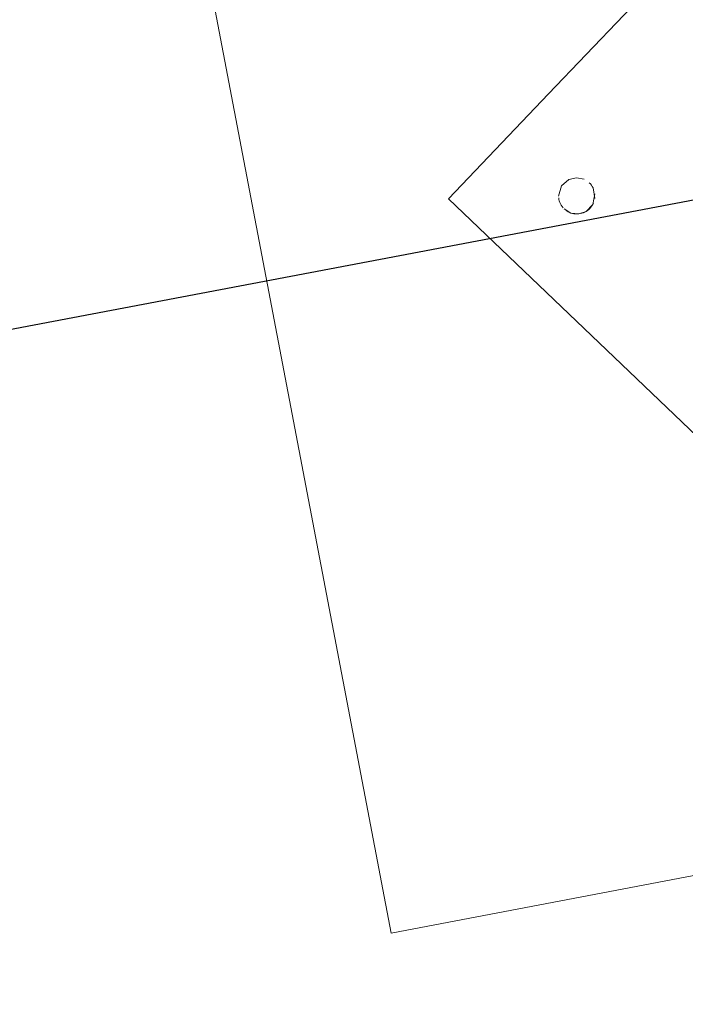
# Model space of a CAD drawing. Extents: x 3503739 to 3504470, y 5375172 to 5375561.
# Tile 62 of 121: x 3504136.445 to 3504136.811, y 5375384.769 to 5375385.311. Entities that reach past the tile are written whole.
import ezdxf

# ---------------------------------------------------------------- set-up
doc = ezdxf.new("R2010")
doc.units = 0
doc.header["$MEASUREMENT"] = 0
doc.layers.add('_4WP_KANCADT__', color=7, linetype='Continuous')
doc.layers.add('BHM_WA', color=7, linetype='Continuous')

msp = doc.modelspace()

# ---------------------------------------------------------------- linework, layer by layer
at = {"layer": '_4WP_KANCADT__', "color": 7, "linetype": 'Continuous', "lineweight": 18}
msp.add_lwpolyline([(3504135.3147, 5375384.92726), (3504137.27969, 5375385.29986), (3504137.5692, 5375383.77307), (3504135.60421, 5375383.40047), (3504135.3147, 5375384.92726)], dxfattribs=at)
at = {"layer": '_4WP_KANCADT__', "color": 1, "linetype": 'Continuous', "lineweight": 25}
msp.add_lwpolyline([(3504135.3147, 5375384.92726), (3504137.27969, 5375385.29986), (3504137.5692, 5375383.77307), (3504135.60421, 5375383.40047), (3504135.3147, 5375384.92726)], dxfattribs=at)
at = {"layer": 'BHM_WA', "color": 254, "linetype": 'Continuous', "lineweight": 13}
for p, q in [((3504136.75852, 5375385.22137), (3504136.75913, 5375385.22074)), ((3504136.75913, 5375385.22074), (3504136.75967, 5375385.22006)), ((3504136.75967, 5375385.22006), (3504136.76016, 5375385.21934)), ((3504136.76016, 5375385.21934), (3504136.76058, 5375385.21857)), ((3504136.74168, 5375385.21305), (3504136.74181, 5375385.21219)), ((3504136.74181, 5375385.21219), (3504136.74202, 5375385.21134)), ((3504136.74202, 5375385.21134), (3504136.7423, 5375385.21051)), ((3504136.7423, 5375385.21051), (3504136.74265, 5375385.20971)), ((3504136.74265, 5375385.20971), (3504136.74307, 5375385.20895)), ((3504136.74307, 5375385.20895), (3504136.74356, 5375385.20822)), ((3504136.74356, 5375385.20822), (3504136.7441, 5375385.20755)), ((3504136.75884, 5375385.20724), (3504136.75942, 5375385.20789)), ((3504136.75942, 5375385.20789), (3504136.75993, 5375385.2086)), ((3504136.75993, 5375385.2086), (3504136.76039, 5375385.20934)), ((3504136.76039, 5375385.20934), (3504136.76077, 5375385.21013)), ((3504136.74536, 5375385.20634), (3504136.74607, 5375385.20583)), ((3504136.74607, 5375385.20583), (3504136.74681, 5375385.20537)), ((3504136.74681, 5375385.20537), (3504136.7476, 5375385.20499)), ((3504136.7476, 5375385.20499), (3504136.74841, 5375385.20467)), ((3504136.74841, 5375385.20467), (3504136.74925, 5375385.20443)), ((3504136.74925, 5375385.20443), (3504136.7501, 5375385.20426)), ((3504136.7501, 5375385.20426), (3504136.75097, 5375385.20416)), ((3504136.75097, 5375385.20416), (3504136.75184, 5375385.20415)), ((3504136.75184, 5375385.20415), (3504136.75271, 5375385.2042)), ((3504136.75271, 5375385.2042), (3504136.75357, 5375385.20434)), ((3504136.75357, 5375385.20434), (3504136.75442, 5375385.20455)), ((3504136.75442, 5375385.20455), (3504136.75525, 5375385.20483)), ((3504136.75525, 5375385.20483), (3504136.75605, 5375385.20518)), ((3504136.75605, 5375385.20518), (3504136.75681, 5375385.2056)), ((3504136.75681, 5375385.2056), (3504136.75753, 5375385.20609)), ((3504136.75753, 5375385.20609), (3504136.75821, 5375385.20663)), ((3504136.75821, 5375385.20663), (3504136.75884, 5375385.20724))]:
    msp.add_line(p, q, dxfattribs=at)
for points in [[(3504136.64945, 5375384.80786, 0), (3504137.3404, 5375384.93962, 0), (3504137.20927, 5375385.62723, 0), (3504136.51832, 5375385.49547, 0), (3504137.20927, 5375385.62723, 0), (3504137.3404, 5375384.93962, 0), (3504136.64945, 5375384.80786, 0), (3504136.51832, 5375385.49547, 0), (3504136.64945, 5375384.80786, 0)], [(3504136.64945, 5375384.80786, 0), (3504137.3404, 5375384.93962, 0), (3504137.20927, 5375385.62723, 0), (3504136.51832, 5375385.49547, 0), (3504136.64945, 5375384.80786, 0), (3504137.3404, 5375384.93962, 0), (3504137.20927, 5375385.62723, 0), (3504136.51832, 5375385.49547, 0), (3504136.64945, 5375384.80786, 0)], [(3504136.68092, 5375385.21254, 0), (3504136.73608, 5375385.27026, 0), (3504136.92274, 5375385.46557, 0), (3504136.73608, 5375385.27026, 0), (3504136.68092, 5375385.21254, 0), (3504136.73608, 5375385.27026, 0), (3504136.92274, 5375385.46557, 0)], [(3504136.98912, 5375385.02845, 0), (3504137.17577, 5375385.22376, 0), (3504137.11805, 5375385.27892, 0), (3504136.92274, 5375385.46557, 0), (3504136.73608, 5375385.27026, 0), (3504136.68092, 5375385.21254, 0), (3504136.93395, 5375384.97073, 0), (3504136.98912, 5375385.02845, 0)], [(3504136.74162, 5375385.21392, 0), (3504136.74164, 5375385.21479, 0), (3504136.74173, 5375385.21566, 0), (3504136.7419, 5375385.21651, 0), (3504136.74214, 5375385.21735, 0), (3504136.74246, 5375385.21816, 0), (3504136.74284, 5375385.21895, 0), (3504136.74329, 5375385.21969, 0), (3504136.74381, 5375385.2204, 0), (3504136.74438, 5375385.22105, 0), (3504136.74501, 5375385.22166, 0), (3504136.7457, 5375385.2222, 0), (3504136.74642, 5375385.22269, 0), (3504136.74718, 5375385.22311, 0), (3504136.74798, 5375385.22346, 0), (3504136.74881, 5375385.22374, 0), (3504136.74966, 5375385.22395, 0), (3504136.75052, 5375385.22408, 0), (3504136.75139, 5375385.22414, 0), (3504136.75226, 5375385.22412, 0), (3504136.75313, 5375385.22403, 0), (3504136.75398, 5375385.22386, 0), (3504136.75482, 5375385.22362, 0), (3504136.75563, 5375385.2233, 0), (3504136.75642, 5375385.22292, 0), (3504136.75716, 5375385.22246, 0), (3504136.75787, 5375385.22195, 0), (3504136.75852, 5375385.22137, 0), (3504136.75787, 5375385.22195, 0), (3504136.75716, 5375385.22246, 0), (3504136.75642, 5375385.22292, 0), (3504136.75563, 5375385.2233, 0), (3504136.75482, 5375385.22362, 0), (3504136.75398, 5375385.22386, 0), (3504136.75313, 5375385.22403, 0), (3504136.75226, 5375385.22412, 0), (3504136.75139, 5375385.22414, 0), (3504136.75052, 5375385.22408, 0), (3504136.74966, 5375385.22395, 0), (3504136.74881, 5375385.22374, 0), (3504136.74798, 5375385.22346, 0), (3504136.74718, 5375385.22311, 0), (3504136.74642, 5375385.22269, 0), (3504136.7457, 5375385.2222, 0), (3504136.74501, 5375385.22166, 0), (3504136.74438, 5375385.22105, 0), (3504136.74381, 5375385.2204, 0), (3504136.74329, 5375385.21969, 0), (3504136.74284, 5375385.21895, 0), (3504136.74246, 5375385.21816, 0), (3504136.74214, 5375385.21735, 0), (3504136.7419, 5375385.21651, 0), (3504136.74173, 5375385.21566, 0), (3504136.74164, 5375385.21479, 0), (3504136.74162, 5375385.21392, 0), (3504136.74168, 5375385.21305, 0), (3504136.74162, 5375385.21392, 0)], [(3504136.74162, 5375385.21392, 0), (3504136.74168, 5375385.21305, 0), (3504136.74181, 5375385.21219, 0), (3504136.74202, 5375385.21134, 0), (3504136.7423, 5375385.21051, 0), (3504136.74202, 5375385.21134, 0), (3504136.74181, 5375385.21219, 0), (3504136.74168, 5375385.21305, 0), (3504136.74162, 5375385.21392, 0), (3504136.74164, 5375385.21479, 0), (3504136.74173, 5375385.21566, 0), (3504136.7419, 5375385.21651, 0), (3504136.74214, 5375385.21735, 0), (3504136.74246, 5375385.21816, 0), (3504136.74284, 5375385.21895, 0), (3504136.74329, 5375385.21969, 0), (3504136.74381, 5375385.2204, 0), (3504136.74438, 5375385.22105, 0), (3504136.74501, 5375385.22166, 0), (3504136.7457, 5375385.2222, 0), (3504136.74642, 5375385.22269, 0), (3504136.74718, 5375385.22311, 0), (3504136.74798, 5375385.22346, 0), (3504136.74881, 5375385.22374, 0), (3504136.74966, 5375385.22395, 0), (3504136.75052, 5375385.22408, 0), (3504136.75139, 5375385.22414, 0), (3504136.75226, 5375385.22412, 0), (3504136.75313, 5375385.22403, 0), (3504136.75398, 5375385.22386, 0), (3504136.75482, 5375385.22362, 0), (3504136.75563, 5375385.2233, 0), (3504136.75642, 5375385.22292, 0), (3504136.75716, 5375385.22246, 0), (3504136.75787, 5375385.22195, 0), (3504136.75852, 5375385.22137, 0), (3504136.75787, 5375385.22195, 0), (3504136.75716, 5375385.22246, 0), (3504136.75642, 5375385.22292, 0), (3504136.75563, 5375385.2233, 0), (3504136.75482, 5375385.22362, 0), (3504136.75398, 5375385.22386, 0), (3504136.75313, 5375385.22403, 0), (3504136.75226, 5375385.22412, 0), (3504136.75139, 5375385.22414, 0), (3504136.75052, 5375385.22408, 0), (3504136.74966, 5375385.22395, 0), (3504136.74881, 5375385.22374, 0), (3504136.74798, 5375385.22346, 0), (3504136.74718, 5375385.22311, 0), (3504136.74642, 5375385.22269, 0), (3504136.7457, 5375385.2222, 0), (3504136.74501, 5375385.22166, 0), (3504136.74438, 5375385.22105, 0), (3504136.74381, 5375385.2204, 0), (3504136.74329, 5375385.21969, 0), (3504136.74284, 5375385.21895, 0), (3504136.74246, 5375385.21816, 0), (3504136.74214, 5375385.21735, 0), (3504136.7419, 5375385.21651, 0), (3504136.74173, 5375385.21566, 0), (3504136.74164, 5375385.21479, 0), (3504136.74162, 5375385.21392, 0)], [(3504136.74471, 5375385.20692, 0), (3504136.74536, 5375385.20634, 0), (3504136.74607, 5375385.20583, 0), (3504136.74681, 5375385.20537, 0), (3504136.7476, 5375385.20499, 0), (3504136.74841, 5375385.20467, 0), (3504136.74925, 5375385.20443, 0), (3504136.7501, 5375385.20426, 0), (3504136.75097, 5375385.20416, 0), (3504136.75184, 5375385.20415, 0), (3504136.75271, 5375385.2042, 0), (3504136.75357, 5375385.20434, 0), (3504136.75442, 5375385.20455, 0), (3504136.75525, 5375385.20483, 0), (3504136.75605, 5375385.20518, 0), (3504136.75681, 5375385.2056, 0), (3504136.75753, 5375385.20609, 0), (3504136.75821, 5375385.20663, 0), (3504136.75884, 5375385.20724, 0), (3504136.75942, 5375385.20789, 0), (3504136.75993, 5375385.2086, 0), (3504136.76039, 5375385.20934, 0), (3504136.76077, 5375385.21013, 0), (3504136.76109, 5375385.21094, 0), (3504136.76133, 5375385.21178, 0), (3504136.7615, 5375385.21263, 0), (3504136.76159, 5375385.2135, 0), (3504136.76161, 5375385.21437, 0), (3504136.76156, 5375385.21524, 0), (3504136.76142, 5375385.2161, 0), (3504136.76121, 5375385.21695, 0), (3504136.76093, 5375385.21778, 0), (3504136.76121, 5375385.21695, 0), (3504136.76142, 5375385.2161, 0), (3504136.76156, 5375385.21524, 0), (3504136.76161, 5375385.21437, 0), (3504136.76159, 5375385.2135, 0), (3504136.7615, 5375385.21263, 0), (3504136.76133, 5375385.21178, 0), (3504136.76109, 5375385.21094, 0), (3504136.76077, 5375385.21013, 0), (3504136.76039, 5375385.20934, 0), (3504136.75993, 5375385.2086, 0), (3504136.75942, 5375385.20789, 0), (3504136.75884, 5375385.20724, 0), (3504136.75821, 5375385.20663, 0), (3504136.75753, 5375385.20609, 0), (3504136.75681, 5375385.2056, 0), (3504136.75605, 5375385.20518, 0), (3504136.75525, 5375385.20483, 0), (3504136.75442, 5375385.20455, 0), (3504136.75357, 5375385.20434, 0), (3504136.75271, 5375385.2042, 0), (3504136.75184, 5375385.20415, 0), (3504136.75097, 5375385.20416, 0), (3504136.7501, 5375385.20426, 0), (3504136.74925, 5375385.20443, 0), (3504136.74841, 5375385.20467, 0), (3504136.7476, 5375385.20499, 0), (3504136.74681, 5375385.20537, 0), (3504136.74607, 5375385.20583, 0), (3504136.74536, 5375385.20634, 0), (3504136.74471, 5375385.20692, 0)], [(3504136.76058, 5375385.21857, 0), (3504136.76093, 5375385.21778, 0), (3504136.76121, 5375385.21695, 0), (3504136.76142, 5375385.2161, 0), (3504136.76156, 5375385.21524, 0), (3504136.76161, 5375385.21437, 0), (3504136.76159, 5375385.2135, 0), (3504136.7615, 5375385.21263, 0), (3504136.76133, 5375385.21178, 0), (3504136.76109, 5375385.21094, 0), (3504136.76077, 5375385.21013, 0), (3504136.76109, 5375385.21094, 0), (3504136.76133, 5375385.21178, 0), (3504136.7615, 5375385.21263, 0), (3504136.76159, 5375385.2135, 0), (3504136.76161, 5375385.21437, 0), (3504136.76156, 5375385.21524, 0), (3504136.76142, 5375385.2161, 0), (3504136.76121, 5375385.21695, 0), (3504136.76093, 5375385.21778, 0)], [(3504136.7441, 5375385.20755, 0), (3504136.74471, 5375385.20692, 0), (3504136.74536, 5375385.20634, 0), (3504136.74471, 5375385.20692, 0)]]:
    msp.add_polyline3d(points, dxfattribs=at)

doc.saveas('drawing.dxf')
